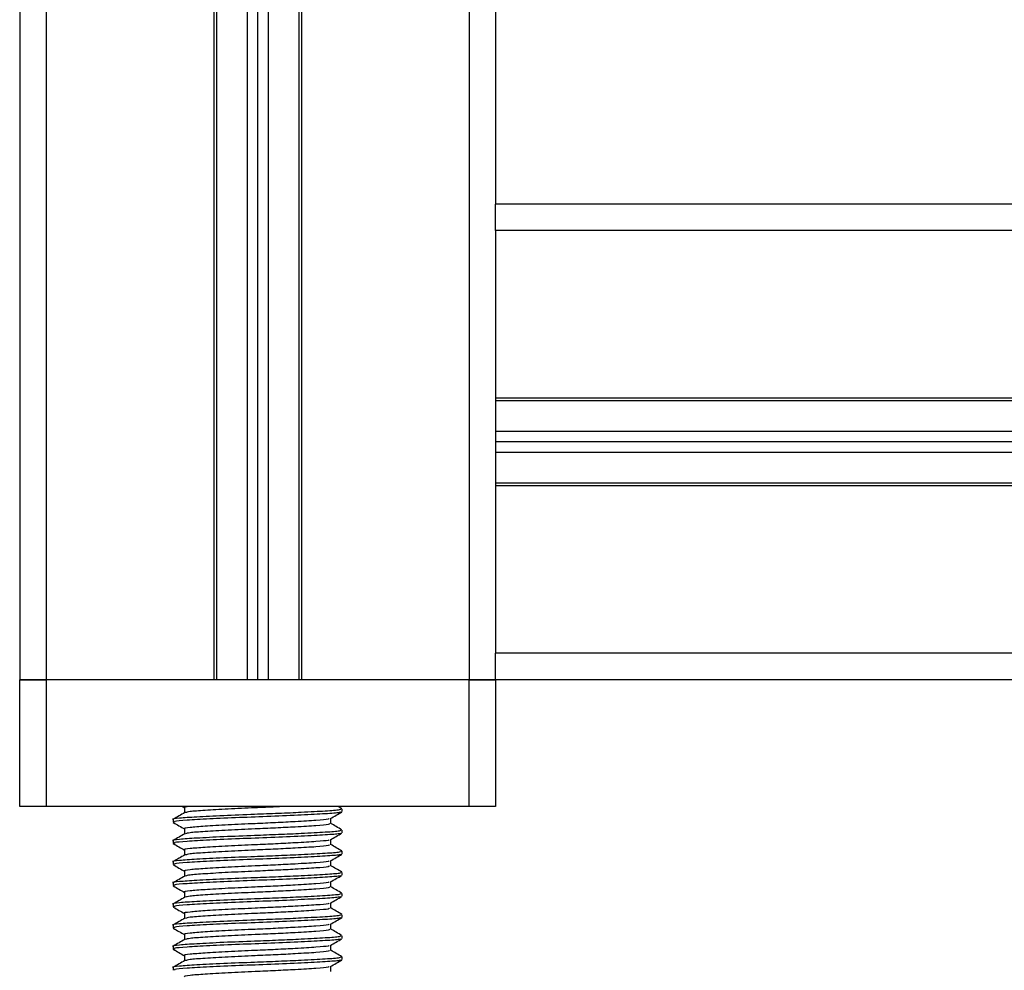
# Model space of a CAD drawing. Header units: millimetres. Extents: x 0 to 420, y 0 to 297.
# Tile 47 of 59: x 292 to 300, y 198 to 205. Entities that reach past the tile are written whole.
import ezdxf

# ---------------------------------------------------------------- set-up
doc = ezdxf.new("R2010")
doc.units = ezdxf.units.MM

msp = doc.modelspace()

# ---------------------------------------------------------------- linework, layer by layer
at = {"color": 7, "linetype": 'Continuous', "lineweight": 25}
for p, q in [((292.55416, 227.68089), (292.55416, 200.01985)), ((293.80681, 227.68089), (293.80681, 200.01985)), ((293.82656, 227.68089), (293.82656, 200.01985)), ((294.05576, 227.68089), (294.05576, 200.01985)), ((294.13479, 227.68089), (294.13479, 200.01985)), ((294.21382, 227.68089), (294.21382, 200.01985)), ((294.44301, 227.68089), (294.44301, 200.01985)), ((294.46277, 227.68089), (294.46277, 200.01985)), ((295.71542, 227.68089), (295.71542, 200.01985)), ((295.913, 227.68089), (295.913, 203.57627)), ((292.35658, 219.21068), (292.35658, 200.01985)), ((321.59825, 203.57627), (295.913, 203.57627)), ((295.913, 203.37869), (295.913, 203.57627)), ((321.59825, 203.37869), (295.913, 203.37869)), ((295.913, 203.37869), (295.913, 202.12604)), ((295.913, 202.12604), (295.913, 201.47008)), ((321.59825, 202.12604), (295.913, 202.12604)), ((321.59825, 202.10628), (295.913, 202.10628)), ((321.59825, 201.87709), (295.913, 201.87709)), ((321.59825, 201.79806), (295.913, 201.79806)), ((321.59825, 201.71903), (295.913, 201.71903)), ((321.59825, 201.48984), (295.913, 201.48984)), ((295.913, 201.47008), (295.913, 200.21743)), ((321.59825, 201.47008), (295.913, 201.47008)), ((321.59825, 200.21743), (295.913, 200.21743)), ((295.913, 200.01985), (295.913, 200.21743)), ((292.55416, 200.01985), (292.35658, 200.01985)), ((292.35658, 199.07147), (292.35658, 200.01985)), ((292.35658, 200.01985), (292.55416, 200.01985)), ((293.80681, 200.01985), (292.55416, 200.01985)), ((292.55416, 200.01985), (292.55416, 199.07147)), ((295.71542, 200.01985), (292.55416, 200.01985)), ((295.71542, 200.01985), (294.46277, 200.01985)), ((295.913, 200.01985), (295.71542, 200.01985)), ((295.71542, 199.07147), (295.71542, 200.01985)), ((295.71542, 200.01985), (295.913, 200.01985)), ((321.59825, 200.01985), (295.913, 200.01985)), ((295.913, 200.01985), (295.913, 199.07147)), ((292.55416, 199.07147), (292.35658, 199.07147)), ((295.71542, 199.07147), (292.55416, 199.07147)), ((293.57073, 199.07147), (293.58809, 199.06142)), ((293.58809, 199.06252), (293.58809, 199.02405)), ((294.76482, 199.05483), (294.73607, 199.07147)), ((294.76704, 199.03289), (294.76704, 199.05265)), ((295.913, 199.07147), (295.71542, 199.07147)), ((293.50253, 198.97361), (293.50253, 198.95381)), ((294.68148, 198.94398), (294.68148, 198.98238)), ((293.58809, 198.90446), (293.58809, 198.86599)), ((294.76704, 198.87482), (294.76704, 198.89458)), ((293.50253, 198.81554), (293.50253, 198.79575)), ((294.68148, 198.78591), (294.68148, 198.82432)), ((293.58809, 198.7464), (293.58809, 198.70793)), ((294.76704, 198.71676), (294.76704, 198.73652)), ((293.50253, 198.65748), (293.50253, 198.63769)), ((294.68148, 198.62785), (294.68148, 198.66626)), ((293.58809, 198.58834), (293.58809, 198.54986)), ((294.76704, 198.5587), (294.76704, 198.57846)), ((293.50253, 198.49942), (293.50253, 198.47962)), ((294.68148, 198.46979), (294.68148, 198.5082)), ((293.58809, 198.43027), (293.58809, 198.3918)), ((294.68148, 198.31172), (294.68148, 198.35013)), ((294.76704, 198.40064), (294.76704, 198.42039)), ((293.50253, 198.34135), (293.50253, 198.32156)), ((293.58809, 198.27221), (293.58809, 198.23374)), ((294.76704, 198.24257), (294.76704, 198.26233)), ((293.50253, 198.18329), (293.50253, 198.1635)), ((294.68148, 198.15366), (294.68148, 198.19207)), ((293.58809, 198.11415), (293.58809, 198.07567)), ((294.76704, 198.08451), (294.76704, 198.10427)), ((293.50253, 198.02523), (293.50253, 198.00543)), ((294.68148, 197.9956), (294.68148, 198.03401)), ((293.58809, 197.95608), (293.58809, 197.91761)), ((294.76704, 197.92645), (294.76704, 197.9462)), ((293.50253, 197.86716), (293.50253, 197.84737)), ((294.68148, 197.83754), (294.68148, 197.87594))]:
    msp.add_line(p, q, dxfattribs=at)
for points, knots in [([(294.7572, 199.05265), (294.75656, 199.05021), (294.75506, 199.04446), (294.64838, 199.03657), (294.48325, 199.0276), (294.29446, 199.01904), (294.0929, 199.01148), (293.87369, 199.00297), (293.6705, 198.99255), (293.54357, 198.98384), (293.4884, 198.97717), (293.5037, 198.97374), (293.50427, 198.97361)], [0, 0, 0, 0, 0.0871164, 0.2058056, 0.3274743, 0.4210023, 0.5113649, 0.6314445, 0.7548636, 0.8735215, 0.995235, 1, 1, 1, 1]), ([(293.59061, 199.02551), (293.5763, 199.01722), (293.54769, 199.00065), (293.51907, 198.98408), (293.50475, 198.9758)], [0, 0, 0, 0, 0.4999039, 1, 1, 1, 1]), ([(294.75329, 199.03083), (294.75233, 199.0291), (294.74956, 199.02407), (294.64743, 199.01683), (294.46914, 199.00705), (294.23789, 198.99684), (293.99338, 198.98827), (293.76763, 198.97808), (293.59927, 198.96826), (293.50749, 198.9609), (293.51246, 198.9557), (293.51427, 198.95381)], [0, 0, 0, 0, 0.06376, 0.1855377, 0.3103724, 0.436457, 0.5577025, 0.6837036, 0.8086745, 0.9303586, 1, 1, 1, 1]), ([(293.62568, 199.07147), (293.60201, 199.06864), (293.57729, 199.06569), (293.58909, 199.06265), (293.58959, 199.06252)], [0, 0, 0, 0, 0.9576316, 1, 1, 1, 1]), ([(294.32657, 199.07147), (294.3077, 199.07047), (294.24192, 199.06697), (294.09782, 199.0609), (293.90848, 199.05236), (293.73633, 199.04194), (293.62108, 199.03386), (293.60443, 199.02802), (293.59695, 199.0254)], [0, 0, 0, 0, 0.0620577, 0.21641015, 0.42152546, 0.63235172, 0.83503581, 1, 1, 1, 1]), ([(294.67932, 198.98113), (294.69363, 198.98942), (294.72225, 199.006), (294.75087, 199.02257), (294.76519, 199.03085)], [0, 0, 0, 0, 0.4998993, 1, 1, 1, 1]), ([(293.50438, 198.95182), (293.5187, 198.94354), (293.5466, 198.92738), (293.5745, 198.91122), (293.58809, 198.90335)], [0, 0, 0, 0, 0.51303762, 1, 1, 1, 1]), ([(294.66913, 198.98116), (294.66829, 198.97953), (294.66574, 198.97459), (294.57796, 198.96743), (294.43629, 198.95844), (294.27281, 198.94989), (294.09858, 198.94233), (293.90901, 198.93382), (293.73333, 198.9234), (293.62357, 198.91469), (293.57587, 198.90802), (293.58909, 198.90458), (293.58959, 198.90446)], [0, 0, 0, 0, 0.06047214, 0.18262619, 0.30785017, 0.40411251, 0.49711336, 0.62069998, 0.74772757, 0.86984932, 0.99511941, 1, 1, 1, 1]), ([(294.67301, 198.944), (294.67246, 198.94155), (294.67117, 198.93579), (294.57888, 198.92791), (294.43611, 198.91893), (294.27282, 198.91037), (294.09873, 198.90282), (293.9082, 198.89431), (293.7364, 198.88387), (293.62107, 198.8758), (293.60442, 198.86996), (293.59695, 198.86734)], [0, 0, 0, 0, 0.0900083, 0.2123263, 0.3377184, 0.4341099, 0.5272356, 0.6509881, 0.7781862, 0.9004719, 1, 1, 1, 1]), ([(294.76482, 198.89677), (294.75051, 198.90505), (294.72272, 198.92113), (294.69495, 198.93722), (294.68148, 198.94502)], [0, 0, 0, 0, 0.5152084, 1, 1, 1, 1]), ([(294.7572, 198.89458), (294.75656, 198.89215), (294.75506, 198.88639), (294.64838, 198.87851), (294.48325, 198.86954), (294.29446, 198.86098), (294.0929, 198.85342), (293.87369, 198.84491), (293.6705, 198.83449), (293.54357, 198.82578), (293.4884, 198.81911), (293.5037, 198.81567), (293.50427, 198.81554)], [0, 0, 0, 0, 0.0871164, 0.2058056, 0.3274743, 0.4210023, 0.5113649, 0.6314445, 0.7548636, 0.8735215, 0.995235, 1, 1, 1, 1]), ([(293.59061, 198.86745), (293.5763, 198.85916), (293.54769, 198.84259), (293.51907, 198.82602), (293.50475, 198.81773)], [0, 0, 0, 0, 0.4999039, 1, 1, 1, 1]), ([(294.75329, 198.87277), (294.75233, 198.87104), (294.74956, 198.866), (294.64743, 198.85876), (294.46914, 198.84898), (294.23789, 198.83877), (293.99338, 198.8302), (293.76763, 198.82002), (293.59927, 198.8102), (293.50749, 198.80284), (293.51246, 198.79764), (293.51427, 198.79575)], [0, 0, 0, 0, 0.06376, 0.1855377, 0.3103724, 0.436457, 0.5577025, 0.6837036, 0.8086745, 0.9303586, 1, 1, 1, 1]), ([(294.67932, 198.82307), (294.69363, 198.83136), (294.72225, 198.84794), (294.75087, 198.8645), (294.76519, 198.87279)], [0, 0, 0, 0, 0.4998993, 1, 1, 1, 1]), ([(293.50438, 198.79376), (293.5187, 198.78547), (293.5466, 198.76932), (293.5745, 198.75316), (293.58809, 198.74529)], [0, 0, 0, 0, 0.51303762, 1, 1, 1, 1]), ([(294.66913, 198.8231), (294.66829, 198.82146), (294.66574, 198.81652), (294.57796, 198.80937), (294.43629, 198.80038), (294.27281, 198.79182), (294.09858, 198.78427), (293.90901, 198.77576), (293.73333, 198.76533), (293.62357, 198.75663), (293.57587, 198.74996), (293.58909, 198.74652), (293.58959, 198.74639)], [0, 0, 0, 0, 0.06047214, 0.18262619, 0.30785017, 0.40411251, 0.49711336, 0.62069998, 0.74772757, 0.86984932, 0.99511941, 1, 1, 1, 1]), ([(294.7572, 198.73652), (294.75656, 198.73408), (294.75506, 198.72833), (294.64838, 198.72045), (294.48325, 198.71147), (294.29446, 198.70291), (294.0929, 198.69536), (293.87369, 198.68685), (293.6705, 198.67642), (293.54357, 198.66772), (293.4884, 198.66104), (293.5037, 198.65761), (293.50427, 198.65748)], [0, 0, 0, 0, 0.0871164, 0.2058056, 0.3274743, 0.4210023, 0.5113649, 0.6314445, 0.7548636, 0.8735215, 0.995235, 1, 1, 1, 1]), ([(294.67301, 198.78593), (294.67246, 198.78349), (294.67117, 198.77773), (294.57888, 198.76984), (294.43611, 198.76087), (294.27282, 198.75231), (294.09873, 198.74475), (293.9082, 198.73624), (293.7364, 198.72581), (293.62107, 198.71773), (293.60442, 198.71189), (293.59695, 198.70927)], [0, 0, 0, 0, 0.09000825, 0.21232628, 0.33771836, 0.43410992, 0.52723561, 0.65098812, 0.77818623, 0.90047192, 1, 1, 1, 1]), ([(294.76482, 198.7387), (294.75051, 198.74699), (294.72272, 198.76307), (294.69495, 198.77916), (294.68148, 198.78696)], [0, 0, 0, 0, 0.5152084, 1, 1, 1, 1]), ([(293.59061, 198.70938), (293.5763, 198.7011), (293.54769, 198.68452), (293.51907, 198.66796), (293.50475, 198.65967)], [0, 0, 0, 0, 0.4999039, 1, 1, 1, 1]), ([(294.75329, 198.71471), (294.75233, 198.71298), (294.74956, 198.70794), (294.64743, 198.7007), (294.46914, 198.69092), (294.23789, 198.68071), (293.99338, 198.67214), (293.76763, 198.66196), (293.59927, 198.65213), (293.50749, 198.64478), (293.51246, 198.63958), (293.51427, 198.63769)], [0, 0, 0, 0, 0.06376, 0.1855377, 0.3103724, 0.436457, 0.5577025, 0.6837036, 0.8086745, 0.9303586, 1, 1, 1, 1]), ([(294.66913, 198.66504), (294.66829, 198.6634), (294.66574, 198.65846), (294.57796, 198.65131), (294.43629, 198.64232), (294.27281, 198.63376), (294.09858, 198.62621), (293.90901, 198.61769), (293.73333, 198.60727), (293.62357, 198.59856), (293.57587, 198.59189), (293.58909, 198.58846), (293.58959, 198.58833)], [0, 0, 0, 0, 0.0604721, 0.1826262, 0.3078502, 0.4041125, 0.4971134, 0.6207, 0.7477276, 0.8698493, 0.9951194, 1, 1, 1, 1]), ([(294.67932, 198.665), (294.69363, 198.67329), (294.72225, 198.68987), (294.75087, 198.70644), (294.76519, 198.71473)], [0, 0, 0, 0, 0.4998993, 1, 1, 1, 1]), ([(294.7572, 198.57846), (294.75656, 198.57602), (294.75506, 198.57027), (294.64838, 198.56238), (294.48325, 198.55341), (294.29446, 198.54485), (294.0929, 198.5373), (293.87369, 198.52878), (293.6705, 198.51836), (293.54357, 198.50965), (293.4884, 198.50298), (293.5037, 198.49955), (293.50427, 198.49942)], [0, 0, 0, 0, 0.0871164, 0.2058056, 0.3274743, 0.4210023, 0.5113649, 0.6314445, 0.7548636, 0.8735215, 0.995235, 1, 1, 1, 1]), ([(293.50438, 198.6357), (293.5187, 198.62741), (293.5466, 198.61126), (293.5745, 198.5951), (293.58809, 198.58723)], [0, 0, 0, 0, 0.5130376, 1, 1, 1, 1]), ([(294.67301, 198.62787), (294.67246, 198.62543), (294.67117, 198.61967), (294.57888, 198.61178), (294.43611, 198.6028), (294.27282, 198.59424), (294.09873, 198.58669), (293.9082, 198.57818), (293.7364, 198.56775), (293.62107, 198.55967), (293.60442, 198.55383), (293.59695, 198.55121)], [0, 0, 0, 0, 0.0900083, 0.2123263, 0.3377184, 0.4341099, 0.5272356, 0.6509881, 0.7781862, 0.9004719, 1, 1, 1, 1]), ([(294.76482, 198.58064), (294.75051, 198.58892), (294.72272, 198.605), (294.69495, 198.62109), (294.68148, 198.62889)], [0, 0, 0, 0, 0.5152084, 1, 1, 1, 1]), ([(293.59061, 198.55132), (293.5763, 198.54303), (293.54769, 198.52646), (293.51907, 198.50989), (293.50475, 198.50161)], [0, 0, 0, 0, 0.4999039, 1, 1, 1, 1]), ([(294.75329, 198.55665), (294.75233, 198.55491), (294.74956, 198.54988), (294.64743, 198.54264), (294.46914, 198.53286), (294.23789, 198.52265), (293.99338, 198.51408), (293.76763, 198.5039), (293.59927, 198.49407), (293.50749, 198.48671), (293.51246, 198.48151), (293.51427, 198.47962)], [0, 0, 0, 0, 0.06376, 0.1855377, 0.3103724, 0.436457, 0.5577025, 0.6837036, 0.8086745, 0.9303586, 1, 1, 1, 1]), ([(294.66913, 198.50697), (294.66829, 198.50534), (294.66574, 198.5004), (294.57796, 198.49325), (294.43629, 198.48425), (294.27281, 198.4757), (294.09858, 198.46814), (293.90901, 198.45963), (293.73333, 198.44921), (293.62357, 198.4405), (293.57587, 198.43383), (293.58909, 198.4304), (293.58959, 198.43027)], [0, 0, 0, 0, 0.0604721, 0.1826262, 0.3078502, 0.4041125, 0.4971134, 0.6207, 0.7477276, 0.8698493, 0.9951194, 1, 1, 1, 1]), ([(294.67932, 198.50694), (294.69363, 198.51523), (294.72225, 198.53181), (294.75087, 198.54838), (294.76519, 198.55667)], [0, 0, 0, 0, 0.4998993, 1, 1, 1, 1]), ([(293.50438, 198.47763), (293.5187, 198.46935), (293.5466, 198.4532), (293.5745, 198.43703), (293.58809, 198.42916)], [0, 0, 0, 0, 0.5130376, 1, 1, 1, 1]), ([(294.67301, 198.46981), (294.67246, 198.46736), (294.67117, 198.46161), (294.57888, 198.45372), (294.43611, 198.44474), (294.27282, 198.43618), (294.09873, 198.42863), (293.9082, 198.42012), (293.7364, 198.40969), (293.62107, 198.40161), (293.60442, 198.39577), (293.59695, 198.39315)], [0, 0, 0, 0, 0.0900083, 0.2123263, 0.3377184, 0.4341099, 0.5272356, 0.6509881, 0.7781862, 0.9004719, 1, 1, 1, 1]), ([(294.76482, 198.42258), (294.75051, 198.43086), (294.72272, 198.44694), (294.69495, 198.46303), (294.68148, 198.47083)], [0, 0, 0, 0, 0.5152084, 1, 1, 1, 1]), ([(294.7572, 198.42039), (294.75656, 198.41796), (294.75506, 198.4122), (294.64838, 198.40432), (294.48325, 198.39535), (294.29446, 198.38679), (294.0929, 198.37923), (293.87369, 198.37072), (293.6705, 198.3603), (293.54357, 198.35159), (293.4884, 198.34492), (293.5037, 198.34148), (293.50427, 198.34135)], [0, 0, 0, 0, 0.0871164, 0.2058056, 0.3274743, 0.4210023, 0.5113649, 0.6314445, 0.7548636, 0.8735215, 0.995235, 1, 1, 1, 1]), ([(293.59061, 198.39326), (293.5763, 198.38497), (293.54769, 198.3684), (293.51907, 198.35183), (293.50475, 198.34354)], [0, 0, 0, 0, 0.4999039, 1, 1, 1, 1]), ([(294.75329, 198.39858), (294.75233, 198.39685), (294.74956, 198.39181), (294.64743, 198.38458), (294.46914, 198.3748), (294.23789, 198.36458), (293.99338, 198.35601), (293.76763, 198.34583), (293.59927, 198.33601), (293.50749, 198.32865), (293.51246, 198.32345), (293.51427, 198.32156)], [0, 0, 0, 0, 0.06376003, 0.18553766, 0.31037239, 0.43645702, 0.55770248, 0.68370362, 0.80867445, 0.93035859, 1, 1, 1, 1]), ([(294.66913, 198.34891), (294.66829, 198.34727), (294.66574, 198.34233), (294.57796, 198.33518), (294.43629, 198.32619), (294.27281, 198.31763), (294.09858, 198.31008), (293.90901, 198.30157), (293.73333, 198.29114), (293.62357, 198.28244), (293.57587, 198.27577), (293.58909, 198.27233), (293.58959, 198.2722)], [0, 0, 0, 0, 0.0604721, 0.1826262, 0.3078502, 0.4041125, 0.4971134, 0.6207, 0.7477276, 0.8698493, 0.9951194, 1, 1, 1, 1]), ([(294.67932, 198.34888), (294.69363, 198.35717), (294.72225, 198.37375), (294.75087, 198.39032), (294.76519, 198.3986)], [0, 0, 0, 0, 0.4998993, 1, 1, 1, 1]), ([(293.50438, 198.31957), (293.5187, 198.31128), (293.5466, 198.29513), (293.5745, 198.27897), (293.58809, 198.2711)], [0, 0, 0, 0, 0.5130376, 1, 1, 1, 1]), ([(294.67301, 198.31174), (294.67246, 198.3093), (294.67117, 198.30354), (294.57888, 198.29565), (294.43611, 198.28668), (294.27282, 198.27812), (294.09873, 198.27056), (293.9082, 198.26205), (293.7364, 198.25162), (293.62107, 198.24354), (293.60442, 198.2377), (293.59695, 198.23508)], [0, 0, 0, 0, 0.09000825, 0.21232628, 0.33771836, 0.43410992, 0.52723561, 0.65098812, 0.77818623, 0.90047192, 1, 1, 1, 1]), ([(294.76482, 198.26451), (294.75051, 198.2728), (294.72272, 198.28888), (294.69495, 198.30497), (294.68148, 198.31277)], [0, 0, 0, 0, 0.5152084, 1, 1, 1, 1]), ([(294.7572, 198.26233), (294.75656, 198.2599), (294.75506, 198.25414), (294.64838, 198.24626), (294.48325, 198.23728), (294.29446, 198.22872), (294.0929, 198.22117), (293.87369, 198.21266), (293.6705, 198.20223), (293.54357, 198.19353), (293.4884, 198.18685), (293.5037, 198.18342), (293.50427, 198.18329)], [0, 0, 0, 0, 0.0871164, 0.2058056, 0.3274743, 0.4210023, 0.5113649, 0.6314445, 0.7548636, 0.8735215, 0.995235, 1, 1, 1, 1]), ([(293.59061, 198.2352), (293.5763, 198.22691), (293.54769, 198.21033), (293.51907, 198.19377), (293.50475, 198.18548)], [0, 0, 0, 0, 0.4999039, 1, 1, 1, 1]), ([(294.75329, 198.24052), (294.75233, 198.23879), (294.74956, 198.23375), (294.64743, 198.22651), (294.46914, 198.21673), (294.23789, 198.20652), (293.99338, 198.19795), (293.76763, 198.18777), (293.59927, 198.17794), (293.50749, 198.17059), (293.51246, 198.16539), (293.51427, 198.1635)], [0, 0, 0, 0, 0.06376003, 0.18553766, 0.31037239, 0.43645702, 0.55770248, 0.68370362, 0.80867445, 0.93035859, 1, 1, 1, 1]), ([(294.67932, 198.19081), (294.69363, 198.1991), (294.72225, 198.21568), (294.75087, 198.23225), (294.76519, 198.24054)], [0, 0, 0, 0, 0.4998993, 1, 1, 1, 1]), ([(293.50438, 198.16151), (293.5187, 198.15322), (293.5466, 198.13707), (293.5745, 198.12091), (293.58809, 198.11304)], [0, 0, 0, 0, 0.5130376, 1, 1, 1, 1]), ([(294.66913, 198.19085), (294.66829, 198.18921), (294.66574, 198.18427), (294.57796, 198.17712), (294.43629, 198.16813), (294.27281, 198.15957), (294.09858, 198.15202), (293.90901, 198.1435), (293.73333, 198.13308), (293.62357, 198.12437), (293.57587, 198.1177), (293.58909, 198.11427), (293.58959, 198.11414)], [0, 0, 0, 0, 0.0604721, 0.1826262, 0.3078502, 0.4041125, 0.4971134, 0.6207, 0.7477276, 0.8698493, 0.9951194, 1, 1, 1, 1]), ([(294.67301, 198.15368), (294.67246, 198.15124), (294.67117, 198.14548), (294.57888, 198.13759), (294.43611, 198.12861), (294.27282, 198.12005), (294.09873, 198.1125), (293.9082, 198.10399), (293.7364, 198.09356), (293.62107, 198.08548), (293.60442, 198.07964), (293.59695, 198.07702)], [0, 0, 0, 0, 0.09000825, 0.21232628, 0.33771836, 0.43410992, 0.52723561, 0.65098812, 0.77818623, 0.90047192, 1, 1, 1, 1]), ([(294.76482, 198.10645), (294.75051, 198.11474), (294.72272, 198.13082), (294.69495, 198.1469), (294.68148, 198.15471)], [0, 0, 0, 0, 0.51520836, 1, 1, 1, 1]), ([(294.7572, 198.10427), (294.75656, 198.10183), (294.75506, 198.09608), (294.64838, 198.0882), (294.48325, 198.07922), (294.29446, 198.07066), (294.0929, 198.06311), (293.87369, 198.05459), (293.6705, 198.04417), (293.54357, 198.03546), (293.4884, 198.02879), (293.5037, 198.02536), (293.50427, 198.02523)], [0, 0, 0, 0, 0.0871164, 0.2058056, 0.3274743, 0.4210023, 0.5113649, 0.6314445, 0.7548636, 0.8735215, 0.995235, 1, 1, 1, 1]), ([(293.59061, 198.07713), (293.5763, 198.06885), (293.54769, 198.05227), (293.51907, 198.0357), (293.50475, 198.02742)], [0, 0, 0, 0, 0.4999039, 1, 1, 1, 1]), ([(294.75329, 198.08246), (294.75233, 198.08073), (294.74956, 198.07569), (294.64743, 198.06845), (294.46914, 198.05867), (294.23789, 198.04846), (293.99338, 198.03989), (293.76763, 198.02971), (293.59927, 198.01988), (293.50749, 198.01252), (293.51246, 198.00733), (293.51427, 198.00543)], [0, 0, 0, 0, 0.06376003, 0.18553766, 0.31037239, 0.43645702, 0.55770248, 0.68370362, 0.80867445, 0.93035859, 1, 1, 1, 1]), ([(294.67932, 198.03275), (294.69363, 198.04104), (294.72225, 198.05762), (294.75087, 198.07419), (294.76519, 198.08248)], [0, 0, 0, 0, 0.49989925, 1, 1, 1, 1]), ([(293.50438, 198.00344), (293.5187, 197.99516), (293.5466, 197.97901), (293.5745, 197.96284), (293.58809, 197.95497)], [0, 0, 0, 0, 0.5130376, 1, 1, 1, 1]), ([(294.66913, 198.03278), (294.66829, 198.03115), (294.66574, 198.02621), (294.57796, 198.01906), (294.43629, 198.01006), (294.27281, 198.00151), (294.09858, 197.99395), (293.90901, 197.98544), (293.73333, 197.97502), (293.62357, 197.96631), (293.57587, 197.95964), (293.58909, 197.95621), (293.58959, 197.95608)], [0, 0, 0, 0, 0.0604721, 0.1826262, 0.3078502, 0.4041125, 0.4971134, 0.6207, 0.7477276, 0.8698493, 0.9951194, 1, 1, 1, 1]), ([(294.67301, 197.99562), (294.67246, 197.99318), (294.67117, 197.98742), (294.57888, 197.97953), (294.43611, 197.97055), (294.27282, 197.96199), (294.09873, 197.95444), (293.9082, 197.94593), (293.7364, 197.9355), (293.62107, 197.92742), (293.60442, 197.92158), (293.59695, 197.91896)], [0, 0, 0, 0, 0.0900083, 0.2123263, 0.3377184, 0.4341099, 0.5272356, 0.6509881, 0.7781862, 0.9004719, 1, 1, 1, 1]), ([(294.76482, 197.94839), (294.75051, 197.95667), (294.72272, 197.97275), (294.69495, 197.98884), (294.68148, 197.99664)], [0, 0, 0, 0, 0.51520836, 1, 1, 1, 1]), ([(294.7572, 197.9462), (294.75656, 197.94377), (294.75506, 197.93802), (294.64838, 197.93013), (294.48325, 197.92116), (294.29446, 197.9126), (294.0929, 197.90504), (293.87369, 197.89653), (293.6705, 197.88611), (293.54357, 197.8774), (293.4884, 197.87073), (293.5037, 197.86729), (293.50427, 197.86716)], [0, 0, 0, 0, 0.0871164, 0.2058056, 0.3274743, 0.4210023, 0.5113649, 0.6314445, 0.7548636, 0.8735215, 0.995235, 1, 1, 1, 1]), ([(293.59061, 197.91907), (293.5763, 197.91078), (293.54769, 197.89421), (293.51907, 197.87764), (293.50475, 197.86936)], [0, 0, 0, 0, 0.4999039, 1, 1, 1, 1]), ([(294.75329, 197.92439), (294.75233, 197.92266), (294.74956, 197.91762), (294.64743, 197.91039), (294.46914, 197.90061), (294.23789, 197.89039), (293.99338, 197.88183), (293.76763, 197.87164), (293.59927, 197.86182), (293.50749, 197.85446), (293.51246, 197.84926), (293.51427, 197.84737)], [0, 0, 0, 0, 0.06376003, 0.18553766, 0.31037239, 0.43645702, 0.55770248, 0.68370362, 0.80867445, 0.93035859, 1, 1, 1, 1]), ([(294.67932, 197.87469), (294.69363, 197.88298), (294.72225, 197.89956), (294.75087, 197.91613), (294.76519, 197.92441)], [0, 0, 0, 0, 0.49989925, 1, 1, 1, 1]), ([(294.66913, 197.87472), (294.66829, 197.87308), (294.66574, 197.86814), (294.57796, 197.86099), (294.43629, 197.852), (294.27281, 197.84344), (294.09858, 197.83589), (293.90901, 197.82738), (293.73333, 197.81696), (293.62357, 197.80825), (293.57587, 197.80158), (293.58909, 197.79814), (293.58959, 197.79801)], [0, 0, 0, 0, 0.0604721, 0.1826262, 0.3078502, 0.4041125, 0.4971134, 0.6207, 0.7477276, 0.8698493, 0.9951194, 1, 1, 1, 1])]:
    msp.add_open_spline(points, degree=3, knots=knots, dxfattribs=at)

doc.saveas('drawing.dxf')
